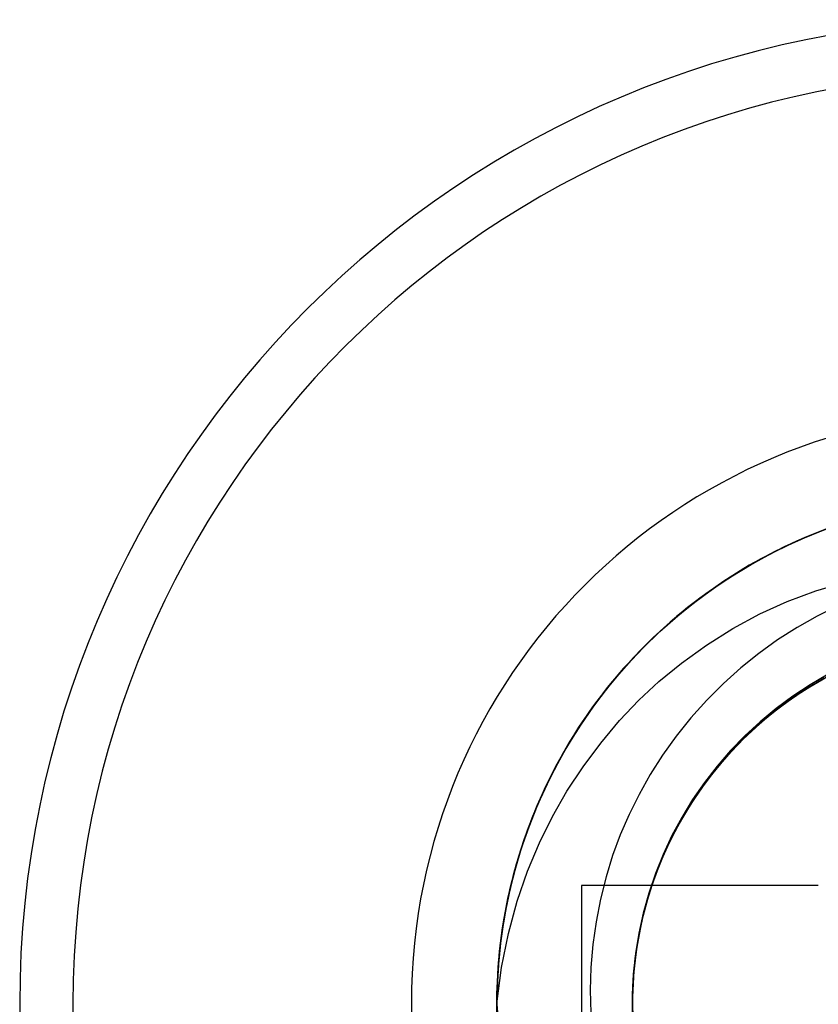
# Model space of a CAD drawing. Header units: millimetres. Extents: x 0 to 93, y 0 to 191.
# Tile 58 of 148: x 4.69 to 7.05, y 124.25 to 127.16. Entities that reach past the tile are written whole.
import ezdxf

# ---------------------------------------------------------------- set-up
doc = ezdxf.new("R2010")
doc.units = ezdxf.units.MM
doc.layers.add('MAIN-2', color=7, linetype='Continuous')

msp = doc.modelspace()

# ---------------------------------------------------------------- linework, layer by layer
at = {"layer": 'MAIN-2'}
for p, q in [((7.0846, 125.6587), (7.0029, 125.626)), ((7.0727, 125.654), (7.0102, 125.6288)), ((7.0129, 125.6302), (7.0824, 125.6577)), ((7.0203, 125.6332), (7.09, 125.6604)), ((7.0412, 125.6418), (7.1077, 125.6668)), ((7.0029, 125.626), (6.9232, 125.5886)), ((6.9452, 125.5994), (7.0129, 125.6302)), ((7.0102, 125.6288), (6.9489, 125.6009)), ((6.9521, 125.6026), (7.0203, 125.6332)), ((6.9762, 125.6139), (7.0412, 125.6418)), ((6.985, 125.6178), (7.0507, 125.6455)), ((6.9865, 125.6187), (7.051, 125.6458)), ((6.9873, 125.619), (7.0518, 125.646)), ((6.9873, 125.6189), (7.0521, 125.646)), ((6.8796, 125.5655), (6.9452, 125.5994)), ((6.8855, 125.5687), (6.9521, 125.6026)), ((6.9489, 125.6009), (6.8889, 125.5703)), ((6.9129, 125.583), (6.9762, 125.6139)), ((6.9207, 125.587), (6.985, 125.6178)), ((6.9235, 125.5886), (6.9865, 125.6187)), ((6.924, 125.5888), (6.9873, 125.6189)), ((6.9243, 125.589), (6.9873, 125.619)), ((6.8159, 125.5286), (6.8796, 125.5655)), ((6.8209, 125.5315), (6.8855, 125.5687)), ((6.8889, 125.5703), (6.8303, 125.5371)), ((6.9232, 125.5886), (6.8459, 125.5467)), ((6.8512, 125.5493), (6.9129, 125.583)), ((6.858, 125.5533), (6.9207, 125.587)), ((6.862, 125.5558), (6.9235, 125.5886)), ((6.8625, 125.556), (6.924, 125.5888)), ((6.8629, 125.5563), (6.9243, 125.589)), ((6.8459, 125.5467), (6.7713, 125.5003)), ((6.8303, 125.5371), (6.7732, 125.5012)), ((6.7912, 125.5128), (6.8512, 125.5493)), ((6.7972, 125.5168), (6.858, 125.5533)), ((6.8022, 125.5201), (6.862, 125.5558)), ((6.8028, 125.5205), (6.8625, 125.556)), ((6.8032, 125.5207), (6.8629, 125.5563)), ((6.7329, 125.4735), (6.7912, 125.5128)), ((6.7382, 125.4774), (6.7972, 125.5168)), ((6.7441, 125.4817), (6.8022, 125.5201)), ((6.7449, 125.4823), (6.8028, 125.5205)), ((6.7452, 125.4825), (6.8032, 125.5207)), ((6.7543, 125.4886), (6.8159, 125.5286)), ((6.7582, 125.4913), (6.8209, 125.5315)), ((6.6811, 125.4352), (6.7382, 125.4774)), ((6.6877, 125.4405), (6.7441, 125.4817)), ((6.6887, 125.4414), (6.7449, 125.4823)), ((6.689, 125.4414), (6.7452, 125.4825)), ((6.6943, 125.4454), (6.7543, 125.4886)), ((6.6977, 125.448), (6.7582, 125.4913)), ((6.7713, 125.5003), (6.6996, 125.4497)), ((6.7732, 125.5012), (6.7176, 125.4628)), ((7.0432, 125.4714), (7.1322, 125.4978)), ((6.6996, 125.4497), (6.631, 125.395)), ((6.7176, 125.4628), (6.6639, 125.4219)), ((6.6763, 125.4314), (6.7329, 125.4735)), ((6.9584, 125.4398), (7.0432, 125.4714)), ((6.6639, 125.4219), (6.6121, 125.3787)), ((6.6215, 125.3865), (6.6763, 125.4314)), ((6.626, 125.3903), (6.6811, 125.4352)), ((6.633, 125.3965), (6.6877, 125.4405)), ((6.6343, 125.3976), (6.6887, 125.4414)), ((6.6345, 125.3977), (6.689, 125.4414)), ((6.6362, 125.399), (6.6943, 125.4454)), ((6.6394, 125.4018), (6.6977, 125.448)), ((6.8773, 125.4029), (6.9584, 125.4398)), ((7.1084, 125.4268), (7.0468, 125.3962)), ((6.631, 125.395), (6.5657, 125.3364)), ((6.5728, 125.3427), (6.626, 125.3903)), ((6.5801, 125.3495), (6.6362, 125.399)), ((6.5803, 125.3499), (6.633, 125.3965)), ((6.5818, 125.3512), (6.6343, 125.3976)), ((6.5819, 125.3512), (6.6345, 125.3977)), ((6.5834, 125.3527), (6.6394, 125.4018)), ((6.7978, 125.3598), (6.8773, 125.4029)), ((7.0468, 125.3962), (6.9871, 125.3625)), ((6.6121, 125.3787), (6.5624, 125.3332)), ((6.5688, 125.339), (6.6215, 125.3865)), ((6.9871, 125.3625), (6.9296, 125.3259)), ((6.5657, 125.3364), (6.504, 125.2741)), ((6.5624, 125.3332), (6.5148, 125.2854)), ((6.5183, 125.2889), (6.5688, 125.339)), ((6.5219, 125.2925), (6.5728, 125.3427)), ((6.5265, 125.2973), (6.5801, 125.3495)), ((6.5296, 125.3006), (6.5803, 125.3499)), ((6.5298, 125.3008), (6.5834, 125.3527)), ((6.5313, 125.3022), (6.5818, 125.3512)), ((6.5314, 125.3022), (6.5819, 125.3512)), ((6.7196, 125.3105), (6.7978, 125.3598)), ((6.6455, 125.2575), (6.7196, 125.3105)), ((6.9296, 125.3259), (6.8742, 125.2862)), ((6.504, 125.2741), (6.446, 125.2082)), ((6.5148, 125.2854), (6.4694, 125.2355)), ((6.4702, 125.2365), (6.5183, 125.2889)), ((6.4734, 125.2399), (6.5219, 125.2925)), ((6.4755, 125.2424), (6.5265, 125.2973)), ((6.4788, 125.2461), (6.5298, 125.3008)), ((6.481, 125.2487), (6.5296, 125.3006)), ((6.4829, 125.2505), (6.5314, 125.3022)), ((6.483, 125.2507), (6.5313, 125.3022)), ((6.8742, 125.2862), (6.8209, 125.2434)), ((6.4304, 125.1888), (6.4788, 125.2461)), ((6.4348, 125.1944), (6.481, 125.2487)), ((6.4366, 125.1964), (6.4829, 125.2505)), ((6.437, 125.1969), (6.483, 125.2507)), ((6.579, 125.2034), (6.6455, 125.2575)), ((6.4247, 125.1818), (6.4702, 125.2365)), ((6.4694, 125.2355), (6.4263, 125.1836)), ((6.4274, 125.1851), (6.4755, 125.2424)), ((6.4274, 125.1849), (6.4734, 125.2399)), ((6.8209, 125.2434), (6.7695, 125.1974)), ((7.0773, 125.2174), (7.0086, 125.177)), ((7.086, 125.2225), (7.017, 125.1827)), ((7.0795, 125.2245), (7.0262, 125.1935)), ((7.0971, 125.2282), (7.0277, 125.1891)), ((7.087, 125.2229), (7.0301, 125.1907)), ((7.106, 125.2325), (7.0361, 125.1943)), ((7.1171, 125.2382), (7.0468, 125.2007)), ((6.385, 125.1293), (6.4304, 125.1888)), ((6.3911, 125.1378), (6.4348, 125.1944)), ((6.446, 125.2082), (6.3918, 125.139)), ((6.3929, 125.14), (6.4366, 125.1964)), ((6.3936, 125.1409), (6.437, 125.1969)), ((6.5192, 125.1476), (6.579, 125.2034)), ((6.7695, 125.1974), (6.7202, 125.1481)), ((7.0277, 125.1891), (6.9613, 125.1451)), ((7.0361, 125.1943), (6.9692, 125.1511)), ((7.0262, 125.1935), (6.9747, 125.1598)), ((7.0301, 125.1907), (6.9754, 125.1553)), ((7.0468, 125.2007), (6.9795, 125.1582)), ((7.0664, 125.2115), (6.9982, 125.1703)), ((7.0678, 125.2126), (7.0115, 125.1794)), ((6.3819, 125.1251), (6.4247, 125.1818)), ((6.3823, 125.1257), (6.4274, 125.1851)), ((6.3841, 125.1279), (6.4274, 125.1849)), ((6.4263, 125.1836), (6.3855, 125.1298)), ((6.9795, 125.1582), (6.9155, 125.1109)), ((6.9747, 125.1598), (6.9253, 125.1233)), ((6.9982, 125.1703), (6.9331, 125.1243)), ((7.0086, 125.177), (6.9429, 125.1318)), ((7.017, 125.1827), (6.9511, 125.1379)), ((7.0115, 125.1794), (6.9573, 125.1427)), ((6.3918, 125.139), (6.3419, 125.0669)), ((6.3428, 125.0678), (6.385, 125.1293)), ((6.3855, 125.1298), (6.3471, 125.074)), ((6.3501, 125.0792), (6.3911, 125.1378)), ((6.3519, 125.0817), (6.3929, 125.14)), ((6.3529, 125.0829), (6.3936, 125.1409)), ((6.4627, 125.0874), (6.5192, 125.1476)), ((6.7202, 125.1481), (6.6735, 125.096)), ((6.9429, 125.1318), (6.8807, 125.0821)), ((6.9511, 125.1379), (6.8886, 125.0885)), ((6.9613, 125.1451), (6.8981, 125.0964)), ((6.9573, 125.1427), (6.9055, 125.1029)), ((6.9692, 125.1511), (6.9056, 125.1031)), ((6.9754, 125.1553), (6.9229, 125.1168)), ((6.3404, 125.0643), (6.3823, 125.1257)), ((6.3419, 125.0665), (6.3819, 125.1251)), ((6.3437, 125.069), (6.3841, 125.1279)), ((6.9056, 125.1031), (6.8458, 125.0506)), ((6.9155, 125.1109), (6.855, 125.0589)), ((6.9055, 125.1029), (6.8562, 125.0602)), ((6.9331, 125.1243), (6.8714, 125.0738)), ((6.9229, 125.1168), (6.8728, 125.0753)), ((6.9253, 125.1233), (6.8781, 125.0844)), ((6.3471, 125.074), (6.3112, 125.0166)), ((6.3121, 125.0187), (6.3501, 125.0792)), ((6.3138, 125.0216), (6.3519, 125.0817)), ((6.315, 125.0233), (6.3529, 125.0829)), ((6.4075, 125.0213), (6.4627, 125.0874)), ((6.6735, 125.096), (6.6298, 125.0417)), ((6.8714, 125.0738), (6.8136, 125.019)), ((6.8807, 125.0821), (6.8223, 125.0279)), ((6.8728, 125.0753), (6.8254, 125.031)), ((6.8886, 125.0885), (6.8298, 125.0347)), ((6.8781, 125.0844), (6.8333, 125.043)), ((6.8981, 125.0964), (6.8386, 125.0434)), ((6.3419, 125.0669), (6.2963, 124.9921)), ((6.3017, 125.0011), (6.3404, 125.0643)), ((6.3038, 125.0045), (6.3428, 125.0678)), ((6.3048, 125.0062), (6.3419, 125.0665)), ((6.3062, 125.0085), (6.3437, 125.069)), ((6.6298, 125.0417), (6.5897, 124.9856)), ((6.8386, 125.0434), (6.7831, 124.9863)), ((6.8458, 125.0506), (6.79, 124.9938)), ((6.8333, 125.043), (6.7909, 124.9992)), ((6.855, 125.0589), (6.7985, 125.0028)), ((6.8562, 125.0602), (6.8099, 125.0152)), ((6.2771, 124.9567), (6.3121, 125.0187)), ((6.3112, 125.0166), (6.2778, 124.9576)), ((6.2788, 124.96), (6.3138, 125.0216)), ((6.2801, 124.9622), (6.315, 125.0233)), ((6.355, 124.951), (6.4075, 125.0213)), ((6.8136, 125.019), (6.7599, 124.9601)), ((6.8099, 125.0152), (6.7666, 124.9678)), ((6.8223, 125.0279), (6.7681, 124.9696)), ((6.8298, 125.0347), (6.7749, 124.9769)), ((6.8254, 125.031), (6.7807, 124.9838)), ((6.2963, 124.9921), (6.2552, 124.9148)), ((6.2662, 124.9359), (6.3017, 125.0011)), ((6.2681, 124.9395), (6.3038, 125.0045)), ((6.2706, 124.9441), (6.3048, 125.0062)), ((6.2719, 124.9465), (6.3062, 125.0085)), ((6.5897, 124.9856), (6.5532, 124.9281)), ((6.7831, 124.9863), (6.7318, 124.9253)), ((6.79, 124.9938), (6.7383, 124.9331)), ((6.7807, 124.9838), (6.7388, 124.9341)), ((6.7985, 125.0028), (6.7461, 124.9427)), ((6.7909, 124.9992), (6.7509, 124.953)), ((6.2452, 124.8933), (6.2771, 124.9567)), ((6.2469, 124.8972), (6.2788, 124.96)), ((6.2778, 124.9576), (6.2471, 124.8971)), ((6.2482, 124.8998), (6.2801, 124.9622)), ((6.7599, 124.9601), (6.7108, 124.8975)), ((6.7681, 124.9696), (6.7183, 124.9075)), ((6.7749, 124.9769), (6.7243, 124.9153)), ((6.7666, 124.9678), (6.7263, 124.9181)), ((6.2339, 124.8689), (6.2662, 124.9359)), ((6.2357, 124.8729), (6.2681, 124.9395)), ((6.2394, 124.8805), (6.2706, 124.9441)), ((6.2405, 124.8832), (6.2719, 124.9465)), ((6.3072, 124.8785), (6.355, 124.951)), ((6.5532, 124.9281), (6.5203, 124.8695)), ((6.7318, 124.9253), (6.6851, 124.8608)), ((6.7383, 124.9331), (6.6911, 124.8689)), ((6.7461, 124.9427), (6.6981, 124.8791)), ((6.7388, 124.9341), (6.6998, 124.8817)), ((6.7509, 124.953), (6.7134, 124.9045)), ((6.2182, 124.8334), (6.2469, 124.8972)), ((6.2471, 124.8971), (6.2192, 124.8354)), ((6.2194, 124.8362), (6.2482, 124.8998)), ((6.2552, 124.9145), (6.2211, 124.8405)), ((6.2552, 124.9148), (6.2276, 124.856)), ((6.7108, 124.8975), (6.6664, 124.8314)), ((6.7183, 124.9075), (6.6732, 124.8418)), ((6.7243, 124.9153), (6.6783, 124.8503)), ((6.7134, 124.9045), (6.6785, 124.8539)), ((6.7263, 124.9181), (6.6889, 124.866)), ((6.2049, 124.8003), (6.2339, 124.8689)), ((6.2066, 124.8048), (6.2357, 124.8729)), ((6.2111, 124.8154), (6.2394, 124.8805)), ((6.2123, 124.8188), (6.2405, 124.8832)), ((6.2164, 124.829), (6.2452, 124.8933)), ((6.2645, 124.804), (6.3072, 124.8785)), ((6.5203, 124.8695), (6.4909, 124.8103)), ((6.6911, 124.8689), (6.6486, 124.8014)), ((6.6889, 124.866), (6.6544, 124.8116)), ((6.6981, 124.8791), (6.6548, 124.8122)), ((6.6998, 124.8817), (6.6637, 124.827)), ((6.2211, 124.8405), (6.1912, 124.7651)), ((6.2276, 124.856), (6.2026, 124.7961)), ((6.6732, 124.8418), (6.6329, 124.7731)), ((6.6783, 124.8503), (6.6372, 124.7821)), ((6.6851, 124.8608), (6.6434, 124.793)), ((6.6785, 124.8539), (6.6464, 124.8014)), ((6.1859, 124.749), (6.2111, 124.8154)), ((6.1872, 124.7532), (6.2123, 124.8188)), ((6.1909, 124.7637), (6.2164, 124.829)), ((6.1926, 124.7686), (6.2182, 124.8334)), ((6.1937, 124.7716), (6.2194, 124.8362)), ((6.2192, 124.8354), (6.1942, 124.7726)), ((6.4909, 124.8103), (6.4649, 124.7502)), ((6.6548, 124.8122), (6.6164, 124.7424)), ((6.6544, 124.8116), (6.623, 124.7552)), ((6.6664, 124.8314), (6.6269, 124.7622)), ((6.6637, 124.827), (6.6309, 124.7701)), ((6.1793, 124.7303), (6.2049, 124.8003)), ((6.2026, 124.7961), (6.1802, 124.7353)), ((6.1809, 124.7353), (6.2066, 124.8048)), ((6.226, 124.7258), (6.2645, 124.804)), ((6.6372, 124.7821), (6.6013, 124.711)), ((6.6434, 124.793), (6.6068, 124.7223)), ((6.6486, 124.8014), (6.6111, 124.7311)), ((6.6464, 124.8014), (6.6173, 124.7474)), ((6.1652, 124.6865), (6.1872, 124.7532)), ((6.1912, 124.7651), (6.1654, 124.6883)), ((6.1685, 124.6974), (6.1909, 124.7637)), ((6.1701, 124.7029), (6.1926, 124.7686)), ((6.1711, 124.7059), (6.1937, 124.7716)), ((6.1942, 124.7726), (6.1721, 124.7091)), ((6.4649, 124.7502), (6.4422, 124.6887)), ((6.6269, 124.7622), (6.5925, 124.6903)), ((6.623, 124.7552), (6.5949, 124.697)), ((6.6329, 124.7731), (6.5975, 124.7016)), ((6.6309, 124.7701), (6.6016, 124.7116)), ((6.1572, 124.6592), (6.1793, 124.7303)), ((6.1586, 124.6645), (6.1809, 124.7353)), ((6.1802, 124.7353), (6.1607, 124.6736)), ((6.1638, 124.6816), (6.1859, 124.749)), ((6.1911, 124.6425), (6.226, 124.7258)), ((6.6068, 124.7223), (6.5753, 124.649)), ((6.6111, 124.7311), (6.5787, 124.6584)), ((6.6164, 124.7424), (6.5833, 124.67)), ((6.6173, 124.7474), (6.5914, 124.692)), ((6.1491, 124.6301), (6.1685, 124.6974)), ((6.1508, 124.636), (6.1701, 124.7029)), ((6.1515, 124.6392), (6.1711, 124.7059)), ((6.1721, 124.7091), (6.1529, 124.6448)), ((6.5975, 124.7016), (6.5674, 124.6279)), ((6.5914, 124.692), (6.5686, 124.6354)), ((6.5949, 124.697), (6.5704, 124.6373)), ((6.6013, 124.711), (6.5707, 124.6375)), ((6.6016, 124.7116), (6.5759, 124.6515)), ((6.1398, 124.5924), (6.1586, 124.6645)), ((6.1654, 124.6883), (6.1438, 124.61)), ((6.1607, 124.6736), (6.1439, 124.6112)), ((6.145, 124.6133), (6.1638, 124.6816)), ((6.1463, 124.6186), (6.1652, 124.6865)), ((6.4422, 124.6887), (6.4227, 124.6253)), ((6.5833, 124.67), (6.5557, 124.5953)), ((6.5925, 124.6903), (6.5632, 124.6162)), ((6.1344, 124.568), (6.1508, 124.636)), ((6.1351, 124.5714), (6.1515, 124.6392)), ((6.1529, 124.6448), (6.1368, 124.5798)), ((6.1387, 124.5872), (6.1572, 124.6592)), ((6.1603, 124.5535), (6.1911, 124.6425)), ((6.5707, 124.6375), (6.5455, 124.5619)), ((6.5686, 124.6354), (6.549, 124.5775)), ((6.5753, 124.649), (6.5492, 124.5738)), ((6.5704, 124.6373), (6.5495, 124.576)), ((6.5787, 124.6584), (6.5518, 124.5834)), ((6.5759, 124.6515), (6.5539, 124.5901)), ((6.1438, 124.61), (6.1264, 124.5302)), ((6.1294, 124.5445), (6.145, 124.6133)), ((6.1439, 124.6112), (6.1298, 124.5482)), ((6.1306, 124.5497), (6.1463, 124.6186)), ((6.1329, 124.5618), (6.1491, 124.6301)), ((6.4227, 124.6253), (6.4063, 124.5599)), ((6.5632, 124.6162), (6.5393, 124.5401)), ((6.5674, 124.6279), (6.5426, 124.5522)), ((6.1368, 124.5798), (6.1236, 124.5144)), ((6.1238, 124.5146), (6.1387, 124.5872)), ((6.1246, 124.5194), (6.1398, 124.5924)), ((7.05, 124.6), (6.35, 124.6)), ((6.35, 124.6), (6.35, 124.6)), ((6.35, 124.6), (6.35, 123.9)), ((6.5518, 124.5834), (6.5305, 124.5067)), ((6.5495, 124.576), (6.5321, 124.513)), ((6.549, 124.5775), (6.5327, 124.5186)), ((6.5557, 124.5953), (6.5336, 124.5188)), ((6.5539, 124.5901), (6.5357, 124.5277)), ((7.05, 124.6), (7.05, 124.6)), ((6.1181, 124.4798), (6.1306, 124.5497)), ((6.1298, 124.5482), (6.1185, 124.4847)), ((6.1198, 124.4925), (6.1329, 124.5618)), ((6.1212, 124.4989), (6.1344, 124.568)), ((6.1217, 124.5028), (6.1351, 124.5714)), ((6.1343, 124.4585), (6.1603, 124.5535)), ((6.4063, 124.5599), (6.3932, 124.4929)), ((6.5426, 124.5522), (6.5233, 124.4749)), ((6.5455, 124.5619), (6.5258, 124.4847)), ((6.5492, 124.5738), (6.5285, 124.4968)), ((6.113, 124.4455), (6.1246, 124.5194)), ((6.1264, 124.5302), (6.1133, 124.4493)), ((6.1172, 124.4753), (6.1294, 124.5445)), ((6.5336, 124.5188), (6.5171, 124.4408)), ((6.5327, 124.5186), (6.5196, 124.4588)), ((6.5393, 124.5401), (6.5209, 124.4626)), ((6.5357, 124.5277), (6.5212, 124.4643)), ((6.11, 124.4224), (6.1198, 124.4925)), ((6.1111, 124.4291), (6.1212, 124.4989)), ((6.1116, 124.4334), (6.1217, 124.5028)), ((6.1125, 124.4415), (6.1238, 124.5146)), ((6.1236, 124.5144), (6.1133, 124.4486)), ((6.3932, 124.4929), (6.3837, 124.4253)), ((6.5285, 124.4968), (6.5133, 124.4185)), ((6.5305, 124.5067), (6.5148, 124.4286)), ((6.5321, 124.513), (6.5183, 124.4482)), ((6.1082, 124.4056), (6.1172, 124.4753)), ((6.1088, 124.4092), (6.1181, 124.4798)), ((6.1185, 124.4847), (6.1109, 124.4295)), ((6.1139, 124.3574), (6.1343, 124.4585)), ((6.5209, 124.4626), (6.5082, 124.384)), ((6.5233, 124.4749), (6.5098, 124.3964)), ((6.5196, 124.4588), (6.5098, 124.3986)), ((6.5212, 124.4643), (6.5105, 124.4002)), ((6.5258, 124.4847), (6.5116, 124.4062)), ((6.1133, 124.4493), (6.1046, 124.3674)), ((6.1046, 124.3636), (6.1116, 124.4334)), ((6.1048, 124.368), (6.1125, 124.4415)), ((6.1051, 124.3709), (6.113, 124.4455)), ((6.1109, 124.4295), (6.1053, 124.374)), ((6.1133, 124.4486), (6.106, 124.3824)), ((6.5171, 124.4408), (6.5061, 124.3619)), ((6.5183, 124.4482), (6.5083, 124.3824)), ((6.1025, 124.3356), (6.1082, 124.4056)), ((6.1029, 124.3382), (6.1088, 124.4092)), ((6.1035, 124.3518), (6.11, 124.4224)), ((6.1042, 124.3588), (6.1111, 124.4291)), ((6.3837, 124.4253), (6.3781, 124.3576)), ((6.5116, 124.4062), (6.503, 124.327)), ((6.5105, 124.4002), (6.5036, 124.3357)), ((6.5133, 124.4185), (6.5038, 124.3394)), ((6.5148, 124.4286), (6.5049, 124.3496)), ((6.1009, 124.2961), (6.1051, 124.3709)), ((6.106, 124.3824), (6.1017, 124.3162)), ((6.1053, 124.374), (6.1018, 124.3184)), ((6.5082, 124.384), (6.5014, 124.3047)), ((6.5098, 124.3964), (6.5021, 124.3172)), ((6.5083, 124.3824), (6.5022, 124.3162)), ((6.5098, 124.3986), (6.5033, 124.3381)), ((6.1002, 124.25), (6.1139, 124.3574)), ((6.1046, 124.3674), (6.1004, 124.2849)), ((6.1004, 124.2809), (6.1035, 124.3518)), ((6.1007, 124.2885), (6.1042, 124.3588)), ((6.1008, 124.2942), (6.1048, 124.368)), ((6.1009, 124.2934), (6.1046, 124.3636)), ((6.3781, 124.3576), (6.3763, 124.2902)), ((6.5049, 124.3496), (6.5006, 124.27)), ((6.5061, 124.3619), (6.5009, 124.2824)), ((6.1002, 124.2652), (6.1025, 124.3356)), ((6.1017, 124.3162), (6.1002, 124.25)), ((6.1003, 124.2671), (6.1029, 124.3382)), ((6.1018, 124.3184), (6.1003, 124.2627)), ((6.5022, 124.3162), (6.5, 124.2504)), ((6.5038, 124.3394), (6.5001, 124.2599)), ((6.5033, 124.3381), (6.5001, 124.2775)), ((6.503, 124.327), (6.5002, 124.2474)), ((6.5021, 124.3172), (6.5002, 124.2375)), ((6.5036, 124.3357), (6.5004, 124.2709)), ((6.1004, 124.2214), (6.1009, 124.2961)), ((6.1004, 124.2204), (6.1008, 124.2942)), ((6.1004, 124.2849), (6.1008, 124.2022)), ((6.1005, 124.2231), (6.1009, 124.2934)), ((6.1005, 124.2182), (6.1007, 124.2885)), ((6.3763, 124.2902), (6.3781, 124.2233)), ((6.5014, 124.3047), (6.5004, 124.2251)), ((6.1012, 124.1948), (6.1002, 124.2652)), ((6.1012, 124.1958), (6.1003, 124.2671)), ((6.1003, 124.2627), (6.1008, 124.207)), ((6.1006, 124.2098), (6.1004, 124.2809)), ((6.5001, 124.2775), (6.5003, 124.2169)), ((6.5001, 124.2599), (6.5022, 124.1803)), ((6.5004, 124.2709), (6.501, 124.206)), ((6.5006, 124.27), (6.502, 124.1903)), ((6.5009, 124.2824), (6.5013, 124.2027)), ((6.115, 124.1362), (6.1002, 124.25)), ((6.5, 124.2504), (6.5019, 124.185))]:
    msp.add_line(p, q, dxfattribs=at)
for radius in [2.91, 2.7525, 1.7525]:
    msp.add_arc((7.6, 124.25), radius, 90, 270, dxfattribs=at)

doc.saveas('drawing.dxf')
